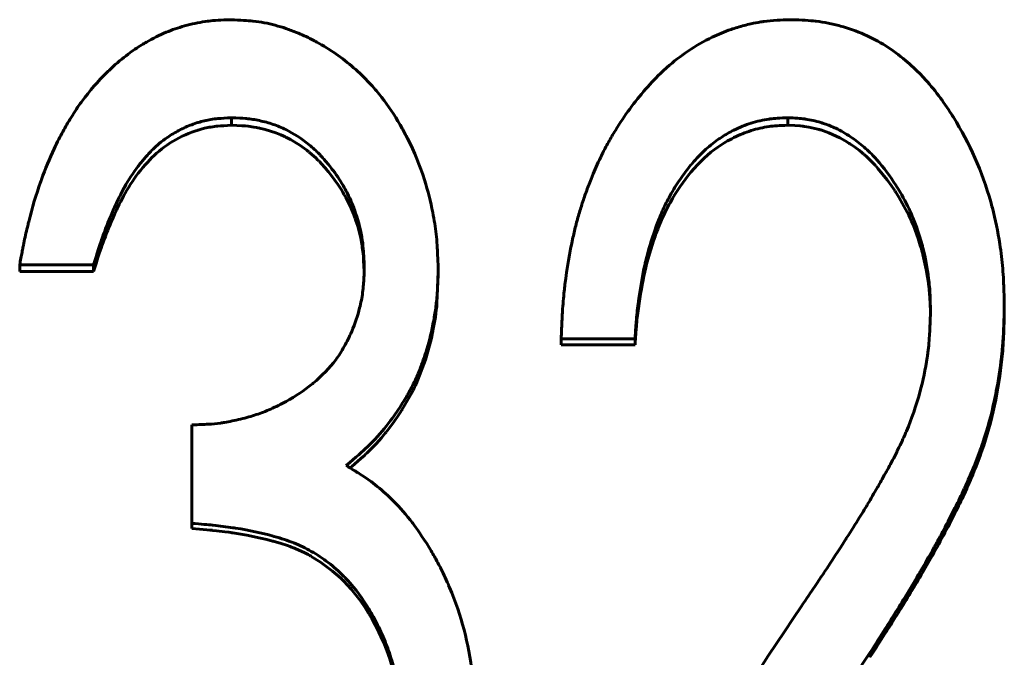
# Model space of a CAD drawing. Header units: millimetres. Extents: x 0 to 428, y 0 to 297.
# Tile 15 of 26: x 119.81 to 124.42, y 156.3 to 159.29. Entities that reach past the tile are written whole.
import ezdxf

# ---------------------------------------------------------------- set-up
doc = ezdxf.new("R2010")
doc.units = ezdxf.units.MM
doc.linetypes.add('K5LT_BASIC', pattern=[0])
doc.layers.add('Системный слой (1)', color=251, linetype='Continuous', true_color=0x6c6c6c)

# ---------------------------------------------------------------- blocks, each defined once
blk = doc.blocks.new('U8')
at = {"layer": 'Системный слой (1)', "color": 150, "linetype": 'K5LT_BASIC', "lineweight": 60, "true_color": 0x0080ff}
for p, q in [((120.6504, 156.9009), (120.6153, 156.9037)), ((120.685, 156.8979), (120.6504, 156.9009)), ((120.6993, 156.8966), (120.685, 156.8979)), ((120.7056, 156.896), (120.6993, 156.8966)), ((120.7086, 156.8957), (120.7056, 156.896)), ((120.7101, 156.8956), (120.7086, 156.8957)), ((120.7108, 156.8955), (120.7101, 156.8956)), ((120.7111, 156.8955), (120.7108, 156.8955)), ((120.7113, 156.8954), (120.7111, 156.8955)), ((120.7114, 156.8954), (120.7113, 156.8954)), ((120.7297, 156.8935), (120.7114, 156.8954)), ((120.7689, 156.8888), (120.7297, 156.8935)), ((120.7881, 156.8862), (120.7689, 156.8888)), ((120.7977, 156.8849), (120.7881, 156.8862)), ((120.8024, 156.8842), (120.7977, 156.8849)), ((120.8048, 156.8838), (120.8024, 156.8842)), ((120.806, 156.8837), (120.8048, 156.8838)), ((120.8066, 156.8836), (120.806, 156.8837)), ((120.8069, 156.8835), (120.8066, 156.8836)), ((120.807, 156.8835), (120.8069, 156.8835)), ((120.8725, 156.8726), (120.807, 156.8835)), ((120.9363, 156.8593), (120.8725, 156.8726)), ((120.9666, 156.8519), (120.9363, 156.8593)), ((120.9814, 156.848), (120.9666, 156.8519)), ((120.9886, 156.846), (120.9814, 156.848)), ((120.9922, 156.845), (120.9886, 156.846)), ((120.994, 156.8445), (120.9922, 156.845)), ((120.9949, 156.8443), (120.994, 156.8445)), ((120.9954, 156.8442), (120.9949, 156.8443)), ((120.9956, 156.8441), (120.9954, 156.8442)), ((120.9957, 156.8441), (120.9956, 156.8441)), ((121.0328, 156.8332), (120.9957, 156.8441)), ((121.0624, 156.8236), (121.0328, 156.8332)), ((121.0755, 156.819), (121.0624, 156.8236)), ((121.0817, 156.8167), (121.0755, 156.819)), ((121.0847, 156.8156), (121.0817, 156.8167)), ((121.0861, 156.815), (121.0847, 156.8156)), ((121.0869, 156.8147), (121.0861, 156.815)), ((121.0872, 156.8146), (121.0869, 156.8147)), ((121.0874, 156.8145), (121.0872, 156.8146)), ((121.0875, 156.8145), (121.0874, 156.8145)), ((121.1127, 156.8042), (121.0875, 156.8145)), ((121.1439, 156.7896), (121.1127, 156.8042)), ((121.1594, 156.7817), (121.1439, 156.7896)), ((121.167, 156.7775), (121.1594, 156.7817)), ((121.1709, 156.7754), (121.167, 156.7775)), ((121.1728, 156.7744), (121.1709, 156.7754)), ((121.1737, 156.7738), (121.1728, 156.7744)), ((121.1742, 156.7736), (121.1737, 156.7738)), ((121.1744, 156.7734), (121.1742, 156.7736)), ((121.1746, 156.7734), (121.1744, 156.7734)), ((121.2183, 156.7465), (121.1746, 156.7734)), ((121.2746, 156.7046), (121.2183, 156.7465)), ((121.3013, 156.6813), (121.2746, 156.7046)), ((121.3144, 156.6692), (121.3013, 156.6813)), ((121.3208, 156.6629), (121.3144, 156.6692)), ((121.324, 156.6598), (121.3208, 156.6629)), ((121.3256, 156.6582), (121.324, 156.6598)), ((121.3264, 156.6574), (121.3256, 156.6582)), ((121.3268, 156.657), (121.3264, 156.6574)), ((121.327, 156.6568), (121.3268, 156.657)), ((121.3271, 156.6567), (121.327, 156.6568)), ((121.3619, 156.6192), (121.3271, 156.6567)), ((121.4053, 156.5644), (121.3619, 156.6192)), ((121.4255, 156.5352), (121.4053, 156.5644)), ((121.4352, 156.5202), (121.4255, 156.5352)), ((121.44, 156.5125), (121.4352, 156.5202)), ((121.4423, 156.5087), (121.44, 156.5125)), ((121.4435, 156.5067), (121.4423, 156.5087)), ((121.4441, 156.5057), (121.4435, 156.5067)), ((121.4444, 156.5053), (121.4441, 156.5057)), ((121.4445, 156.505), (121.4444, 156.5053)), ((121.4446, 156.5049), (121.4445, 156.505)), ((121.4575, 156.4828), (121.4446, 156.5049)), ((121.4741, 156.4524), (121.4575, 156.4828)), ((121.4823, 156.4365), (121.4741, 156.4524)), ((121.4863, 156.4284), (121.4823, 156.4365)), ((121.4884, 156.4243), (121.4863, 156.4284)), ((121.4894, 156.4223), (121.4884, 156.4243)), ((121.4899, 156.4212), (121.4894, 156.4223)), ((121.4901, 156.4207), (121.4899, 156.4212)), ((121.4903, 156.4205), (121.4901, 156.4207)), ((121.4903, 156.4203), (121.4903, 156.4205)), ((121.5009, 156.3981), (121.4903, 156.4203)), ((121.5157, 156.3647), (121.5009, 156.3981)), ((121.5225, 156.3483), (121.5157, 156.3647)), ((121.5257, 156.3402), (121.5225, 156.3483)), ((121.5273, 156.3361), (121.5257, 156.3402)), ((121.528, 156.3341), (121.5273, 156.3361)), ((121.5284, 156.3331), (121.528, 156.3341)), ((121.5286, 156.3326), (121.5284, 156.3331)), ((121.5287, 156.3323), (121.5286, 156.3326)), ((121.5288, 156.3322), (121.5287, 156.3323)), ((121.5428, 156.2927), (121.5288, 156.3322)), ((121.5634, 156.2215), (121.5428, 156.2927)), ((121.572, 156.1846), (121.5634, 156.2215)), ((121.5759, 156.1658), (121.572, 156.1846)), ((121.5777, 156.1563), (121.5759, 156.1658)), ((121.5785, 156.1516), (121.5777, 156.1563)), ((121.579, 156.1492), (121.5785, 156.1516)), ((121.5792, 156.148), (121.579, 156.1492)), ((121.5793, 156.1474), (121.5792, 156.148)), ((121.5794, 156.1471), (121.5793, 156.1474)), ((121.5794, 156.1469), (121.5794, 156.1471)), ((121.5801, 156.143), (121.5794, 156.1469)), ((121.5869, 156.0974), (121.5801, 156.143)), ((121.5894, 156.0745), (121.5869, 156.0974)), ((121.5905, 156.063), (121.5894, 156.0745)), ((121.591, 156.0572), (121.5905, 156.063)), ((121.5912, 156.0543), (121.591, 156.0572)), ((121.5914, 156.0529), (121.5912, 156.0543)), ((121.5914, 156.0522), (121.5914, 156.0529)), ((121.5914, 156.0518), (121.5914, 156.0522)), ((121.5915, 156.0516), (121.5914, 156.0518)), ((121.5915, 156.0515), (121.5915, 156.0516)), ((121.5958, 155.9635), (121.5915, 156.0515))]:
    blk.add_line(p, q, dxfattribs=at)
blk = doc.blocks.new('U26')
at = {"layer": 'Системный слой (1)', "color": 150, "linetype": 'K5LT_BASIC', "lineweight": 60, "true_color": 0x0080ff}
for p, q in [((120.826, 158.7929), (120.801, 158.7938)), ((120.8489, 158.7917), (120.826, 158.7929)), ((120.8583, 158.791), (120.8489, 158.7917)), ((120.8625, 158.7907), (120.8583, 158.791)), ((120.8645, 158.7905), (120.8625, 158.7907)), ((120.8655, 158.7904), (120.8645, 158.7905)), ((120.8659, 158.7904), (120.8655, 158.7904)), ((120.8662, 158.7903), (120.8659, 158.7904)), ((120.8663, 158.7903), (120.8662, 158.7903)), ((120.8664, 158.7903), (120.8663, 158.7903)), ((120.8792, 158.7889), (120.8664, 158.7903)), ((120.905, 158.7852), (120.8792, 158.7889)), ((120.918, 158.7829), (120.905, 158.7852)), ((120.9245, 158.7816), (120.918, 158.7829)), ((120.9278, 158.7809), (120.9245, 158.7816)), ((120.9294, 158.7806), (120.9278, 158.7809)), ((120.9302, 158.7804), (120.9294, 158.7806)), ((120.9307, 158.7803), (120.9302, 158.7804)), ((120.9309, 158.7803), (120.9307, 158.7803)), ((120.931, 158.7802), (120.9309, 158.7803)), ((120.9577, 158.7739), (120.931, 158.7802)), ((121.0081, 158.7582), (120.9577, 158.7739)), ((121.0319, 158.7489), (121.0081, 158.7582)), ((121.0434, 158.7438), (121.0319, 158.7489)), ((121.0491, 158.7412), (121.0434, 158.7438)), ((121.0519, 158.7398), (121.0491, 158.7412)), ((121.0533, 158.7391), (121.0519, 158.7398)), ((121.054, 158.7388), (121.0533, 158.7391)), ((121.0543, 158.7386), (121.054, 158.7388)), ((121.0545, 158.7385), (121.0543, 158.7386)), ((121.0546, 158.7385), (121.0545, 158.7385)), ((121.0771, 158.7268), (121.0546, 158.7385)), ((121.121, 158.6998), (121.0771, 158.7268)), ((121.1427, 158.6844), (121.121, 158.6998)), ((121.1534, 158.6763), (121.1427, 158.6844)), ((121.1588, 158.6721), (121.1534, 158.6763)), ((121.1615, 158.6699), (121.1588, 158.6721)), ((121.1628, 158.6688), (121.1615, 158.6699)), ((121.1635, 158.6683), (121.1628, 158.6688)), ((121.1638, 158.668), (121.1635, 158.6683)), ((121.164, 158.6679), (121.1638, 158.668)), ((121.1641, 158.6678), (121.164, 158.6679)), ((121.1775, 158.6566), (121.1641, 158.6678)), ((121.1955, 158.6405), (121.1775, 158.6566)), ((121.204, 158.6322), (121.1955, 158.6405)), ((121.2082, 158.6281), (121.204, 158.6322)), ((121.2102, 158.626), (121.2082, 158.6281)), ((121.2113, 158.6249), (121.2102, 158.626)), ((121.2118, 158.6244), (121.2113, 158.6249)), ((121.212, 158.6241), (121.2118, 158.6244)), ((121.2121, 158.624), (121.212, 158.6241)), ((121.2122, 158.6239), (121.2121, 158.624)), ((121.2222, 158.6134), (121.2122, 158.6239)), ((121.2383, 158.5953), (121.2222, 158.6134)), ((121.2467, 158.5854), (121.2383, 158.5953)), ((121.251, 158.5803), (121.2467, 158.5854)), ((121.2531, 158.5776), (121.251, 158.5803)), ((121.2542, 158.5763), (121.2531, 158.5776)), ((121.2548, 158.5757), (121.2542, 158.5763)), ((121.255, 158.5753), (121.2548, 158.5757)), ((121.2552, 158.5752), (121.255, 158.5753)), ((121.2552, 158.5751), (121.2552, 158.5752)), ((121.266, 158.5616), (121.2552, 158.5751)), ((121.3006, 158.5145), (121.266, 158.5616)), ((121.3157, 158.4912), (121.3006, 158.5145)), ((121.3227, 158.4797), (121.3157, 158.4912)), ((121.3261, 158.4739), (121.3227, 158.4797)), ((121.3277, 158.471), (121.3261, 158.4739)), ((121.3286, 158.4696), (121.3277, 158.471)), ((121.329, 158.4689), (121.3286, 158.4696)), ((121.3292, 158.4685), (121.329, 158.4689)), ((121.3293, 158.4684), (121.3292, 158.4685)), ((121.3293, 158.4683), (121.3293, 158.4684)), ((121.3357, 158.4568), (121.3293, 158.4683)), ((121.3608, 158.405), (121.3357, 158.4568)), ((121.3721, 158.3778), (121.3608, 158.405)), ((121.3774, 158.3638), (121.3721, 158.3778)), ((121.3799, 158.3568), (121.3774, 158.3638)), ((121.3812, 158.3532), (121.3799, 158.3568)), ((121.3818, 158.3515), (121.3812, 158.3532)), ((121.3821, 158.3506), (121.3818, 158.3515)), ((121.3823, 158.3501), (121.3821, 158.3506)), ((121.3823, 158.3499), (121.3823, 158.3501)), ((121.3824, 158.3498), (121.3823, 158.3499)), ((121.3919, 158.3206), (121.3824, 158.3498)), ((121.4046, 158.2718), (121.3919, 158.3206)), ((121.4095, 158.2477), (121.4046, 158.2718)), ((121.4116, 158.2357), (121.4095, 158.2477)), ((121.4125, 158.2297), (121.4116, 158.2357)), ((121.413, 158.2267), (121.4125, 158.2297)), ((121.4132, 158.2252), (121.413, 158.2267)), ((121.4133, 158.2245), (121.4132, 158.2252)), ((121.4134, 158.2241), (121.4133, 158.2245)), ((121.4134, 158.2239), (121.4134, 158.2241)), ((121.4134, 158.2238), (121.4134, 158.2239)), ((121.4135, 158.2229), (121.4134, 158.2238)), ((121.4171, 158.1928), (121.4135, 158.2229)), ((121.4186, 158.1764), (121.4171, 158.1928)), ((121.4192, 158.1679), (121.4186, 158.1764)), ((121.4195, 158.1636), (121.4192, 158.1679)), ((121.4197, 158.1614), (121.4195, 158.1636)), ((121.4198, 158.1603), (121.4197, 158.1614)), ((121.4198, 158.1597), (121.4198, 158.1603)), ((121.4198, 158.1594), (121.4198, 158.1597)), ((121.4198, 158.1593), (121.4198, 158.1594)), ((121.4198, 158.1592), (121.4198, 158.1593)), ((121.4224, 158.1085), (121.4198, 158.1592))]:
    blk.add_line(p, q, dxfattribs=at)
blk = doc.blocks.new('U32')
at = {"layer": 'Системный слой (1)', "color": 150, "linetype": 'K5LT_BASIC', "lineweight": 60, "true_color": 0x0080ff}
for p, q in [((123.4413, 158.7922), (123.408, 158.7938)), ((123.4664, 158.7903), (123.4413, 158.7922)), ((123.4769, 158.7893), (123.4664, 158.7903)), ((123.4816, 158.7888), (123.4769, 158.7893)), ((123.4838, 158.7885), (123.4816, 158.7888)), ((123.4849, 158.7883), (123.4838, 158.7885)), ((123.4854, 158.7883), (123.4849, 158.7883)), ((123.4857, 158.7882), (123.4854, 158.7883)), ((123.4858, 158.7882), (123.4857, 158.7882)), ((123.4859, 158.7882), (123.4858, 158.7882)), ((123.5064, 158.7849), (123.4859, 158.7882)), ((123.5343, 158.7791), (123.5064, 158.7849)), ((123.5483, 158.7756), (123.5343, 158.7791)), ((123.5553, 158.7736), (123.5483, 158.7756)), ((123.5588, 158.7727), (123.5553, 158.7736)), ((123.5606, 158.7721), (123.5588, 158.7727)), ((123.5614, 158.7719), (123.5606, 158.7721)), ((123.5619, 158.7718), (123.5614, 158.7719)), ((123.5621, 158.7717), (123.5619, 158.7718)), ((123.5622, 158.7717), (123.5621, 158.7717)), ((123.5999, 158.7588), (123.5622, 158.7717)), ((123.6517, 158.735), (123.5999, 158.7588)), ((123.6773, 158.7206), (123.6517, 158.735)), ((123.69, 158.7128), (123.6773, 158.7206)), ((123.6963, 158.7088), (123.69, 158.7128)), ((123.6995, 158.7067), (123.6963, 158.7088)), ((123.701, 158.7057), (123.6995, 158.7067)), ((123.7018, 158.7051), (123.701, 158.7057)), ((123.7022, 158.7049), (123.7018, 158.7051)), ((123.7024, 158.7047), (123.7022, 158.7049)), ((123.7025, 158.7047), (123.7024, 158.7047)), ((123.7202, 158.6925), (123.7025, 158.7047)), ((123.7436, 158.675), (123.7202, 158.6925)), ((123.7547, 158.6661), (123.7436, 158.675)), ((123.7601, 158.6616), (123.7547, 158.6661)), ((123.7628, 158.6593), (123.7601, 158.6616)), ((123.7642, 158.6582), (123.7628, 158.6593)), ((123.7648, 158.6576), (123.7642, 158.6582)), ((123.7652, 158.6573), (123.7648, 158.6576)), ((123.7653, 158.6572), (123.7652, 158.6573)), ((123.7654, 158.6571), (123.7653, 158.6572)), ((123.7773, 158.6466), (123.7654, 158.6571)), ((123.7989, 158.6258), (123.7773, 158.6466)), ((123.8097, 158.6148), (123.7989, 158.6258)), ((123.815, 158.609), (123.8097, 158.6148)), ((123.8177, 158.6061), (123.815, 158.609)), ((123.819, 158.6047), (123.8177, 158.6061)), ((123.8197, 158.604), (123.819, 158.6047)), ((123.82, 158.6036), (123.8197, 158.604)), ((123.8202, 158.6034), (123.82, 158.6036)), ((123.8203, 158.6033), (123.8202, 158.6034)), ((123.8307, 158.5916), (123.8203, 158.6033)), ((123.8739, 158.5381), (123.8307, 158.5916)), ((123.8946, 158.5095), (123.8739, 158.5381)), ((123.9047, 158.4948), (123.8946, 158.5095)), ((123.9096, 158.4873), (123.9047, 158.4948)), ((123.9121, 158.4835), (123.9096, 158.4873)), ((123.9133, 158.4816), (123.9121, 158.4835)), ((123.9139, 158.4806), (123.9133, 158.4816)), ((123.9142, 158.4802), (123.9139, 158.4806)), ((123.9144, 158.4799), (123.9142, 158.4802)), ((123.9145, 158.4798), (123.9144, 158.4799)), ((123.9287, 158.4572), (123.9145, 158.4798)), ((123.9605, 158.4009), (123.9287, 158.4572)), ((123.9749, 158.3722), (123.9605, 158.4009)), ((123.9817, 158.3577), (123.9749, 158.3722)), ((123.985, 158.3505), (123.9817, 158.3577)), ((123.9867, 158.3468), (123.985, 158.3505)), ((123.9875, 158.345), (123.9867, 158.3468)), ((123.9879, 158.3441), (123.9875, 158.345)), ((123.9881, 158.3436), (123.9879, 158.3441)), ((123.9882, 158.3434), (123.9881, 158.3436)), ((123.9882, 158.3433), (123.9882, 158.3434)), ((123.9966, 158.3236), (123.9882, 158.3433)), ((124.0188, 158.2633), (123.9966, 158.3236)), ((124.0291, 158.2308), (124.0188, 158.2633)), ((124.0341, 158.2138), (124.0291, 158.2308)), ((124.0365, 158.2052), (124.0341, 158.2138)), ((124.0377, 158.2009), (124.0365, 158.2052)), ((124.0383, 158.1987), (124.0377, 158.2009)), ((124.0386, 158.1976), (124.0383, 158.1987)), ((124.0387, 158.1971), (124.0386, 158.1976)), ((124.0388, 158.1968), (124.0387, 158.1971)), ((124.0388, 158.1967), (124.0388, 158.1968)), ((124.0411, 158.1882), (124.0388, 158.1967)), ((124.057, 158.1173), (124.0411, 158.1882)), ((124.0632, 158.0811), (124.057, 158.1173)), ((124.0659, 158.0627), (124.0632, 158.0811)), ((124.0672, 158.0535), (124.0659, 158.0627)), ((124.0677, 158.0489), (124.0672, 158.0535)), ((124.068, 158.0466), (124.0677, 158.0489)), ((124.0682, 158.0454), (124.068, 158.0466)), ((124.0682, 158.0448), (124.0682, 158.0454)), ((124.0683, 158.0446), (124.0682, 158.0448)), ((124.0683, 158.0444), (124.0683, 158.0446)), ((124.0686, 158.0419), (124.0683, 158.0444)), ((124.0724, 158.0042), (124.0686, 158.0419)), ((124.0738, 157.9856), (124.0724, 158.0042)), ((124.0744, 157.9763), (124.0738, 157.9856)), ((124.0747, 157.9716), (124.0744, 157.9763)), ((124.0748, 157.9693), (124.0747, 157.9716)), ((124.0748, 157.9682), (124.0748, 157.9693)), ((124.0749, 157.9676), (124.0748, 157.9682)), ((124.0749, 157.9673), (124.0749, 157.9676)), ((124.0749, 157.9671), (124.0749, 157.9673)), ((124.0749, 157.967), (124.0749, 157.9671)), ((124.0765, 157.9091), (124.0749, 157.967))]:
    blk.add_line(p, q, dxfattribs=at)
blk = doc.blocks.new('U34')
at = {"layer": 'Системный слой (1)', "color": 150, "linetype": 'K5LT_BASIC', "lineweight": 60, "true_color": 0x0080ff}
for p, q in [((121.7692, 158.0925), (121.7637, 157.9612)), ((121.7622, 157.9449), (121.7604, 157.9283)), ((121.763, 157.9531), (121.7622, 157.9449)), ((121.7634, 157.9572), (121.763, 157.9531)), ((121.7636, 157.9592), (121.7634, 157.9572)), ((121.7637, 157.9607), (121.7636, 157.9602)), ((121.7636, 157.9602), (121.7636, 157.9592)), ((121.7637, 157.9612), (121.7637, 157.9611)), ((121.7637, 157.9611), (121.7637, 157.961)), ((121.7637, 157.961), (121.7637, 157.9607)), ((121.756, 157.8945), (121.7448, 157.8311)), ((121.7604, 157.9283), (121.756, 157.8945)), ((121.7412, 157.8133), (121.7372, 157.7956)), ((121.743, 157.8222), (121.7412, 157.8133)), ((121.744, 157.8267), (121.743, 157.8222)), ((121.7444, 157.8289), (121.744, 157.8267)), ((121.7446, 157.8301), (121.7444, 157.8289)), ((121.7448, 157.8306), (121.7446, 157.8301)), ((121.7448, 157.8311), (121.7448, 157.8309)), ((121.7448, 157.8309), (121.7448, 157.8306)), ((121.7288, 157.761), (121.7097, 157.6946)), ((121.7372, 157.7956), (121.7288, 157.761)), ((121.7097, 157.6946), (121.6657, 157.5806)), ((121.6622, 157.5732), (121.6587, 157.5657)), ((121.664, 157.577), (121.6622, 157.5732)), ((121.6649, 157.5788), (121.664, 157.577)), ((121.6653, 157.5798), (121.6649, 157.5788)), ((121.6655, 157.5802), (121.6653, 157.5798)), ((121.6656, 157.5805), (121.6655, 157.5802)), ((121.6657, 157.5806), (121.6656, 157.5805)), ((121.6513, 157.5507), (121.6354, 157.5206)), ((121.6587, 157.5657), (121.6513, 157.5507)), ((121.6354, 157.5206), (121.6028, 157.4649)), ((121.5834, 157.4349), (121.5632, 157.4057)), ((121.5932, 157.4498), (121.5834, 157.4349)), ((121.598, 157.4574), (121.5932, 157.4498)), ((121.6004, 157.4612), (121.598, 157.4574)), ((121.6016, 157.4631), (121.6004, 157.4612)), ((121.6022, 157.464), (121.6016, 157.4631)), ((121.6025, 157.4645), (121.6022, 157.464)), ((121.6027, 157.4647), (121.6025, 157.4645)), ((121.6028, 157.4649), (121.6027, 157.4647)), ((121.5632, 157.4057), (121.5265, 157.3573)), ((121.5148, 157.343), (121.5029, 157.3288)), ((121.5208, 157.3502), (121.5148, 157.343)), ((121.5237, 157.3538), (121.5208, 157.3502)), ((121.5252, 157.3556), (121.5237, 157.3538)), ((121.5259, 157.3565), (121.5252, 157.3556)), ((121.5263, 157.3569), (121.5259, 157.3565)), ((121.5264, 157.3572), (121.5263, 157.3569)), ((121.5265, 157.3573), (121.5264, 157.3572)), ((121.4782, 157.3013), (121.4375, 157.2599)), ((121.5029, 157.3288), (121.4782, 157.3013)), ((121.4235, 157.2468), (121.4065, 157.2315)), ((121.4309, 157.2536), (121.4235, 157.2468)), ((121.4343, 157.2569), (121.4309, 157.2536)), ((121.436, 157.2584), (121.4343, 157.2569)), ((121.4368, 157.2592), (121.436, 157.2584)), ((121.4372, 157.2596), (121.4368, 157.2592)), ((121.4374, 157.2598), (121.4372, 157.2596)), ((121.4375, 157.2599), (121.4374, 157.2598)), ((121.4375, 157.2599), (121.4375, 157.2599)), ((121.4065, 157.2315), (121.364, 157.1946)), ((121.364, 157.1946), (121.3562, 157.1879))]:
    blk.add_line(p, q, dxfattribs=at)

msp = doc.modelspace()

# ---------------------------------------------------------------- linework, layer by layer
at = {"layer": 'Системный слой (1)', "color": 150, "linetype": 'K5LT_BASIC', "lineweight": 60, "true_color": 0x0080ff}
for p, q in [((120.801, 158.8291), (120.801, 158.7938)), ((123.408, 158.8291), (123.408, 158.7938)), ((120.1538, 158.139), (119.8076, 158.139)), ((119.8076, 158.139), (119.8076, 158.1077)), ((120.1538, 158.139), (120.1538, 158.1077)), ((121.7692, 158.1237), (121.7692, 158.0925)), ((120.1538, 158.1077), (119.8076, 158.1077)), ((124.423, 157.9465), (124.423, 157.9163)), ((122.6922, 157.7934), (122.3461, 157.7934)), ((122.3461, 157.7934), (122.3461, 157.7641)), ((122.6922, 157.7641), (122.3461, 157.7641)), ((122.6922, 157.7934), (122.6922, 157.7641)), ((120.6153, 156.9281), (120.6153, 157.3899)), ((120.6153, 156.9281), (120.6153, 156.9037)), ((123.7929, 156.3214), (123.7929, 156.3005))]:
    msp.add_line(p, q, dxfattribs=at)
for points, knots in [([(119.8076, 158.139), (119.8117, 158.1616), (119.8154, 158.1814), (119.8202, 158.2068), (119.823, 158.2214), (119.8253, 158.2334), (119.8265, 158.2392), (119.8266, 158.2396), (119.832, 158.2663), (119.8376, 158.2916), (119.8456, 158.3249), (119.8475, 158.3327), (119.8664, 158.4074), (119.885, 158.4695), (119.9069, 158.5316), (119.9081, 158.5351), (119.9277, 158.5896), (119.9474, 158.6374), (119.9758, 158.6981), (119.9834, 158.7137), (120.0031, 158.752), (120.0155, 158.7747), (120.0329, 158.8045), (120.0377, 158.8126), (120.0588, 158.8472), (120.0752, 158.8723), (120.0941, 158.8988), (120.0963, 158.9019), (120.1346, 158.9543), (120.174, 158.9998), (120.2234, 159.048), (120.2293, 159.0537), (120.2623, 159.0844), (120.3094, 159.1239), (120.3585, 159.1573), (120.387, 159.175), (120.3938, 159.1791), (120.4318, 159.201), (120.4901, 159.2298), (120.5509, 159.2507), (120.584, 159.26), (120.5878, 159.261), (120.6259, 159.2709), (120.6577, 159.2773), (120.6899, 159.2817), (120.6925, 159.282), (120.7173, 159.2851), (120.7518, 159.2872), (120.7974, 159.2883)], [0, 0, 0, 0, 0.03125, 0.03125, 0.046875, 0.0605469, 0.0605469, 0.0625, 0.0625, 0.109375, 0.109375, 0.125, 0.125, 0.2421875, 0.2421875, 0.25, 0.25, 0.34375, 0.34375, 0.375, 0.375, 0.421875, 0.421875, 0.4375, 0.4375, 0.4921875, 0.4921875, 0.5, 0.5, 0.609375, 0.609375, 0.625, 0.625, 0.6875, 0.734375, 0.734375, 0.75, 0.75, 0.8125, 0.8671875, 0.8671875, 0.875, 0.875, 0.9335938, 0.9335938, 0.9375, 0.9375, 0.9999998, 0.9999998, 0.9999998, 0.9999998]), ([(120.7974, 159.2883), (120.8427, 159.2864), (120.877, 159.2843), (120.901, 159.2818), (120.9014, 159.2817), (120.9195, 159.2797), (120.9367, 159.2772), (120.9711, 159.2706), (120.989, 159.2665), (121.0395, 159.253), (121.0974, 159.2336), (121.1534, 159.208), (121.1849, 159.1919), (121.1931, 159.1875), (121.2601, 159.1506), (121.3205, 159.1085), (121.3992, 159.0404), (121.4238, 159.0166), (121.4653, 158.972), (121.4825, 158.952), (121.5047, 158.9241), (121.5104, 158.9167), (121.5464, 158.8691), (121.5747, 158.8255), (121.6094, 158.7635), (121.618, 158.7472), (121.6574, 158.6691), (121.6836, 158.6047), (121.721, 158.4867), (121.734, 158.4358), (121.7474, 158.3674), (121.7504, 158.35), (121.7582, 158.3003), (121.7619, 158.2667), (121.7644, 158.2309), (121.7645, 158.2294), (121.7661, 158.2054), (121.7676, 158.1704), (121.7692, 158.1237)], [0, 0, 0, 0, 0.0605469, 0.0605469, 0.0625, 0.0625, 0.09375, 0.09375, 0.125, 0.125, 0.1875, 0.234375, 0.234375, 0.25, 0.25, 0.375, 0.375, 0.4375, 0.4375, 0.484375, 0.484375, 0.5, 0.5, 0.59375, 0.59375, 0.625, 0.625, 0.75, 0.75, 0.84375, 0.84375, 0.875, 0.875, 0.9355469, 0.9355469, 0.9375, 0.9375, 0.9999979, 0.9999979, 0.9999979, 0.9999979]), ([(122.3461, 157.7934), (122.3472, 157.8218), (122.3482, 157.8466), (122.3496, 157.8785), (122.3505, 157.8968), (122.3514, 157.9119), (122.3518, 157.9192), (122.3519, 157.9196), (122.3539, 157.9533), (122.3566, 157.9852), (122.361, 158.0272), (122.3622, 158.0374), (122.3725, 158.1232), (122.3851, 158.1967), (122.4035, 158.2787), (122.4057, 158.2884), (122.4134, 158.3206), (122.4188, 158.3415), (122.4303, 158.3825), (122.4365, 158.403), (122.4488, 158.4409), (122.4555, 158.4604), (122.47, 158.5003), (122.4776, 158.5204), (122.4989, 158.5738), (122.5118, 158.6037), (122.5291, 158.6406), (122.5333, 158.6491), (122.5469, 158.6765), (122.5567, 158.695), (122.5773, 158.7321), (122.5885, 158.7511), (122.6424, 158.8389), (122.6895, 158.9032), (122.7446, 158.9663), (122.7477, 158.9699), (122.778, 159.0038), (122.8043, 159.0305), (122.8341, 159.0578), (122.8376, 159.0609), (122.8731, 159.0922), (122.9063, 159.1179), (122.9787, 159.1667), (123.0438, 159.204), (123.1121, 159.2321), (123.1519, 159.2459), (123.1614, 159.249), (123.1932, 159.2587), (123.23, 159.2684), (123.266, 159.2753), (123.2865, 159.2785), (123.2919, 159.2793), (123.3152, 159.2825), (123.3357, 159.2844), (123.3589, 159.2858), (123.3599, 159.2858), (123.3744, 159.2866), (123.3957, 159.2875), (123.4242, 159.2883)], [0, 0, 0, 0, 0.03125, 0.03125, 0.046875, 0.0605469, 0.0605469, 0.0625, 0.0625, 0.109375, 0.109375, 0.125, 0.125, 0.234375, 0.234375, 0.25, 0.25, 0.28125, 0.28125, 0.3125, 0.3125, 0.34375, 0.34375, 0.375, 0.375, 0.421875, 0.421875, 0.4375, 0.4375, 0.46875, 0.46875, 0.5, 0.5, 0.6171875, 0.6171875, 0.625, 0.625, 0.6796875, 0.6796875, 0.6875, 0.6875, 0.75, 0.75, 0.8125, 0.859375, 0.859375, 0.875, 0.875, 0.90625, 0.9296875, 0.9296875, 0.9375, 0.9375, 0.9677734, 0.9677734, 0.96875, 0.96875, 0.9999999, 0.9999999, 0.9999999, 0.9999999]), ([(123.4242, 159.2883), (123.4742, 159.2867), (123.5121, 159.2844), (123.5388, 159.2814), (123.5392, 159.2813), (123.5592, 159.279), (123.5781, 159.276), (123.6161, 159.2684), (123.635, 159.264), (123.6936, 159.2478), (123.7309, 159.2346), (123.8017, 159.2037), (123.8348, 159.1861), (123.8991, 159.1452), (123.957, 159.1028), (124.0105, 159.0527), (124.0379, 159.0241), (124.0416, 159.0201), (124.0688, 158.9908), (124.1133, 158.9375), (124.1561, 158.8756), (124.1786, 158.8405), (124.1817, 158.8357), (124.2607, 158.7095), (124.319, 158.5774), (124.3619, 158.4257), (124.3646, 158.4158), (124.3814, 158.3518), (124.393, 158.2953), (124.4048, 158.2178), (124.4075, 158.1977), (124.4142, 158.1411), (124.4173, 158.1038), (124.4194, 158.0651), (124.4194, 158.0635), (124.4208, 158.0369), (124.422, 157.9982), (124.423, 157.9465)], [0, 0, 0, 0, 0.060547, 0.060547, 0.0625, 0.0625, 0.09375, 0.09375, 0.125, 0.125, 0.1875, 0.1875, 0.25, 0.25, 0.3125, 0.367188, 0.367188, 0.375, 0.375, 0.4375, 0.492188, 0.492188, 0.5, 0.5, 0.734375, 0.734375, 0.75, 0.75, 0.84375, 0.84375, 0.875, 0.875, 0.935547, 0.935547, 0.9375, 0.9375, 1, 1, 1, 1]), ([(120.801, 158.8291), (120.7744, 158.8278), (120.754, 158.8264), (120.7389, 158.825), (120.7385, 158.825), (120.7257, 158.8238), (120.7147, 158.8224), (120.6937, 158.819), (120.6839, 158.8171), (120.6539, 158.81), (120.6239, 158.8008), (120.5941, 158.7885), (120.5742, 158.7796), (120.5638, 158.7745), (120.5355, 158.7598), (120.5038, 158.7406), (120.474, 158.7179), (120.4576, 158.7041), (120.4531, 158.7002), (120.4349, 158.6839), (120.4096, 158.6587), (120.3847, 158.6294), (120.3706, 158.6116), (120.3668, 158.6067), (120.3396, 158.571), (120.3179, 158.5376), (120.297, 158.4998), (120.2955, 158.4971), (120.2859, 158.4792), (120.2692, 158.4462), (120.2516, 158.4075), (120.2419, 158.3853), (120.2406, 158.3822), (120.2229, 158.3412), (120.2078, 158.3028), (120.1939, 158.2631), (120.1934, 158.2615), (120.1836, 158.2335), (120.1705, 158.1929), (120.1538, 158.139)], [0, 0, 0, 0, 0.058594, 0.058594, 0.0625, 0.0625, 0.09375, 0.09375, 0.125, 0.125, 0.1875, 0.21875, 0.21875, 0.25, 0.25, 0.3125, 0.359375, 0.359375, 0.375, 0.375, 0.4375, 0.484375, 0.484375, 0.5, 0.5, 0.617188, 0.617188, 0.625, 0.625, 0.6875, 0.742188, 0.742188, 0.75, 0.75, 0.871094, 0.871094, 0.875, 0.875, 1, 1, 1, 1]), ([(121.423, 158.1255), (121.4224, 158.14), (121.4213, 158.1646), (121.4204, 158.1824), (121.4199, 158.1899), (121.4199, 158.19), (121.4187, 158.2089), (121.4172, 158.2256), (121.4147, 158.246), (121.4141, 158.2506), (121.4075, 158.2972), (121.3971, 158.3397), (121.3714, 158.4145), (121.3587, 158.4448), (121.3395, 158.483), (121.3343, 158.4928), (121.3145, 158.5279), (121.2969, 158.5547), (121.2698, 158.5908), (121.263, 158.5996), (121.2437, 158.6232), (121.2328, 158.636), (121.219, 158.6511), (121.2159, 158.6544), (121.1976, 158.6734), (121.182, 158.6878), (121.1284, 158.7314), (121.0918, 158.7551), (121.036, 158.7826), (121.0066, 158.7947), (120.975, 158.8044), (120.9534, 158.8103), (120.942, 158.813), (120.9104, 158.8198), (120.8901, 158.8231), (120.869, 158.8253), (120.8673, 158.8255), (120.852, 158.8269), (120.8302, 158.8281), (120.801, 158.8291)], [0, 0, 0, 0, 0.03125, 0.060547, 0.060547, 0.0625, 0.0625, 0.109375, 0.109375, 0.125, 0.125, 0.25, 0.25, 0.34375, 0.34375, 0.375, 0.375, 0.46875, 0.46875, 0.5, 0.5, 0.546875, 0.546875, 0.5625, 0.5625, 0.625, 0.625, 0.75, 0.75, 0.8125, 0.84375, 0.84375, 0.875, 0.875, 0.933594, 0.933594, 0.9375, 0.9375, 1, 1, 1, 1]), ([(123.408, 158.8291), (123.3721, 158.8278), (123.3444, 158.8258), (123.3236, 158.8232), (123.3229, 158.8231), (123.3067, 158.8209), (123.2925, 158.8183), (123.2642, 158.8119), (123.2497, 158.8079), (123.2091, 158.7949), (123.1823, 158.784), (123.1355, 158.7607), (123.1165, 158.7499), (123.0924, 158.7344), (123.0862, 158.7302), (123.0588, 158.7109), (123.0184, 158.6779), (122.9795, 158.6372), (122.9592, 158.6136), (122.9563, 158.6103), (122.9365, 158.5866), (122.911, 158.5529), (122.8871, 158.5159), (122.8715, 158.4906), (122.8635, 158.477), (122.8437, 158.4414), (122.8322, 158.4187), (122.8205, 158.3927), (122.819, 158.3891), (122.8126, 158.3744), (122.8035, 158.3523), (122.7941, 158.3276), (122.7887, 158.3128), (122.7873, 158.3087), (122.7688, 158.257), (122.7544, 158.2084), (122.741, 158.1522), (122.7392, 158.1447), (122.7277, 158.0926), (122.7187, 158.0431), (122.7099, 157.9823), (122.7087, 157.9741), (122.7039, 157.9388), (122.7008, 157.9108), (122.6983, 157.8821), (122.6982, 157.8809), (122.6966, 157.861), (122.6946, 157.8321), (122.6922, 157.7934)], [0.0000002, 0.0000002, 0.0000002, 0.0000002, 0.0585938, 0.0585938, 0.0625, 0.0625, 0.09375, 0.09375, 0.125, 0.125, 0.1875, 0.1875, 0.234375, 0.234375, 0.25, 0.25, 0.3125, 0.3671875, 0.3671875, 0.375, 0.375, 0.4375, 0.46875, 0.46875, 0.5, 0.5, 0.5546875, 0.5546875, 0.5625, 0.5625, 0.59375, 0.6171875, 0.6171875, 0.625, 0.625, 0.734375, 0.734375, 0.75, 0.75, 0.859375, 0.859375, 0.875, 0.875, 0.9355469, 0.9355469, 0.9375, 0.9375, 1, 1, 1, 1]), ([(124.0768, 157.9195), (124.0766, 157.9368), (124.0761, 157.9653), (124.0754, 157.9861), (124.075, 157.9953), (124.075, 157.9959), (124.0737, 158.0232), (124.0715, 158.0489), (124.0623, 158.1247), (124.0533, 158.1726), (124.0405, 158.2222), (124.0398, 158.225), (124.0314, 158.2561), (124.0166, 158.305), (123.9999, 158.3486), (123.9906, 158.3705), (123.9896, 158.3729), (123.9728, 158.4113), (123.955, 158.4459), (123.9285, 158.4909), (123.9218, 158.5018), (123.8871, 158.5558), (123.8578, 158.5949), (123.8245, 158.6327), (123.8226, 158.6349), (123.802, 158.6578), (123.7846, 158.6749), (123.7463, 158.7081), (123.7254, 158.724), (123.6798, 158.7547), (123.6394, 158.778), (123.5981, 158.7949), (123.5742, 158.8031), (123.5687, 158.8049), (123.5382, 158.8139), (123.5144, 158.8192), (123.4891, 158.823), (123.487, 158.8233), (123.4685, 158.8258), (123.4425, 158.8277), (123.408, 158.8291)], [0, 0, 0, 0, 0.03125, 0.058594, 0.058594, 0.0625, 0.0625, 0.125, 0.125, 0.242188, 0.242188, 0.25, 0.25, 0.3125, 0.367188, 0.367188, 0.375, 0.375, 0.46875, 0.46875, 0.5, 0.5, 0.617188, 0.617188, 0.625, 0.625, 0.6875, 0.6875, 0.75, 0.75, 0.8125, 0.859375, 0.859375, 0.875, 0.875, 0.933594, 0.933594, 0.9375, 0.9375, 1, 1, 1, 1]), ([(120.801, 158.7938), (120.7727, 158.7924), (120.7514, 158.791), (120.7371, 158.7896), (120.7143, 158.7874), (120.6933, 158.7841), (120.6739, 158.7795), (120.6339, 158.7701), (120.594, 158.7552), (120.5544, 158.7347), (120.5167, 158.7152), (120.4818, 158.6911), (120.4495, 158.6624), (120.4203, 158.6365), (120.3917, 158.6052), (120.3636, 158.5685), (120.338, 158.5352), (120.315, 158.4996), (120.2945, 158.4617), (120.2773, 158.4301), (120.259, 158.3919), (120.2395, 158.3471), (120.2223, 158.3075), (120.2069, 158.2681), (120.1931, 158.2287), (120.1836, 158.2016), (120.1705, 158.1613), (120.1538, 158.1077)], [0, 0, 0, 0, 0.0625, 0.0625, 0.0625, 0.125, 0.125, 0.125, 0.25, 0.25, 0.25, 0.375, 0.375, 0.375, 0.5, 0.5, 0.5, 0.625, 0.625, 0.625, 0.75, 0.75, 0.75, 0.875, 0.875, 0.875, 1, 1, 1, 1]), ([(123.408, 158.7938), (123.3698, 158.7924), (123.3408, 158.7904), (123.3211, 158.7877), (123.2924, 158.7838), (123.2641, 158.7774), (123.2362, 158.7685), (123.2092, 158.7599), (123.1823, 158.749), (123.1556, 158.7358), (123.1288, 158.7226), (123.1039, 158.7079), (123.0807, 158.6917), (123.0368, 158.661), (122.9946, 158.6217), (122.9541, 158.5737), (122.9189, 158.5319), (122.8863, 158.4843), (122.8563, 158.4309), (122.8419, 158.4052), (122.829, 158.3794), (122.8177, 158.3535), (122.8075, 158.3301), (122.7969, 158.3033), (122.786, 158.273), (122.7664, 158.2182), (122.7503, 158.1629), (122.7378, 158.1069), (122.7262, 158.0551), (122.7162, 157.9983), (122.7077, 157.9365), (122.7038, 157.9077), (122.7006, 157.8791), (122.6982, 157.8505), (122.6966, 157.8313), (122.6946, 157.8026), (122.6922, 157.7641)], [0, 0, 0, 0, 0.0625, 0.0625, 0.0625, 0.125, 0.125, 0.125, 0.1875, 0.1875, 0.1875, 0.25, 0.25, 0.25, 0.375, 0.375, 0.375, 0.5, 0.5, 0.5, 0.5625, 0.5625, 0.5625, 0.625, 0.625, 0.625, 0.75, 0.75, 0.75, 0.875, 0.875, 0.875, 0.9375, 0.9375, 0.9375, 1, 1, 1, 1]), ([(120.6153, 157.3899), (120.6482, 157.3907), (120.6732, 157.3916), (120.6907, 157.3926), (120.691, 157.3926), (120.7116, 157.3939), (120.7308, 157.3958), (120.7556, 157.3992), (120.7622, 157.4002), (120.7907, 157.4049), (120.8158, 157.4101), (120.8698, 157.4234), (120.8944, 157.4303), (120.9386, 157.4448), (120.9612, 157.4536), (121.0078, 157.4743), (121.0321, 157.4864), (121.1013, 157.5245), (121.1414, 157.551), (121.1785, 157.5811), (121.1804, 157.5826), (121.2254, 157.62), (121.2606, 157.6563), (121.3035, 157.7139), (121.3169, 157.7345), (121.3418, 157.7789), (121.3535, 157.803), (121.3796, 157.8647), (121.392, 157.9013), (121.4042, 157.9495), (121.4068, 157.9613), (121.4137, 157.9972), (121.4171, 158.0217), (121.4192, 158.0476), (121.4193, 158.0487), (121.4207, 158.0661), (121.4219, 158.0916), (121.423, 158.1255)], [0, 0, 0, 0, 0.0605469, 0.0605469, 0.0625, 0.0625, 0.109375, 0.109375, 0.125, 0.125, 0.1875, 0.1875, 0.25, 0.25, 0.3125, 0.3125, 0.375, 0.375, 0.4921875, 0.4921875, 0.5, 0.5, 0.625, 0.625, 0.6875, 0.6875, 0.75, 0.75, 0.84375, 0.84375, 0.875, 0.875, 0.9355469, 0.9355469, 0.9375, 0.9375, 0.9999979, 0.9999979, 0.9999979, 0.9999979]), ([(121.7692, 158.1237), (121.7686, 158.0943), (121.7678, 158.0686), (121.7664, 158.0356), (121.7655, 158.0167), (121.7645, 158.0011), (121.7639, 157.9935), (121.7638, 157.993), (121.762, 157.9709), (121.7596, 157.9497), (121.7533, 157.9061), (121.7495, 157.8842), (121.7355, 157.8142), (121.7158, 157.7366), (121.6902, 157.6662), (121.6741, 157.6277), (121.6701, 157.6185), (121.6569, 157.5897), (121.6473, 157.5704), (121.6263, 157.5316), (121.6147, 157.5117), (121.5849, 157.4638), (121.5662, 157.4363), (121.54, 157.4014), (121.5336, 157.3931), (121.4995, 157.3505), (121.4708, 157.3188), (121.4395, 157.2883), (121.4382, 157.287), (121.4164, 157.266), (121.3833, 157.2368), (121.3383, 157.1987)], [0, 0, 0, 0, 0.0625, 0.0625, 0.09375, 0.1210938, 0.1210938, 0.125, 0.125, 0.1875, 0.1875, 0.25, 0.25, 0.375, 0.46875, 0.46875, 0.5, 0.5, 0.5625, 0.5625, 0.625, 0.625, 0.71875, 0.71875, 0.75, 0.75, 0.8710938, 0.8710938, 0.875, 0.875, 0.9999999, 0.9999999, 0.9999999, 0.9999999]), ([(124.423, 157.9465), (124.4224, 157.9219), (124.4219, 157.9004), (124.421, 157.8728), (124.4205, 157.857), (124.42, 157.8439), (124.4197, 157.8375), (124.4197, 157.8372), (124.4183, 157.8061), (124.4166, 157.778), (124.4135, 157.7427), (124.4128, 157.7345), (124.4065, 157.6732), (124.3986, 157.6191), (124.3848, 157.5449), (124.381, 157.5257), (124.3625, 157.4386), (124.3442, 157.3719), (124.3209, 157.3028), (124.3193, 157.2982), (124.2962, 157.2316), (124.2689, 157.1644), (124.2356, 157.0915), (124.2349, 157.09), (124.2097, 157.0352), (124.1734, 156.9628), (124.1276, 156.8772), (124.1211, 156.8651), (124.1199, 156.8629), (124.1091, 156.843), (124.0832, 156.7961), (124.0512, 156.7403), (124.0293, 156.7028), (124.0277, 156.7001), (123.9896, 156.6348), (123.9519, 156.5726), (123.913, 156.5104), (123.9122, 156.5091), (123.8868, 156.4687), (123.8472, 156.4063), (123.7929, 156.3214)], [0, 0, 0, 0, 0.03125, 0.03125, 0.046875, 0.060547, 0.060547, 0.0625, 0.0625, 0.109375, 0.109375, 0.125, 0.125, 0.21875, 0.21875, 0.25, 0.25, 0.367188, 0.367188, 0.375, 0.375, 0.498047, 0.498047, 0.5, 0.5, 0.625, 0.640625, 0.640625, 0.644531, 0.644531, 0.6875, 0.746094, 0.746094, 0.75, 0.75, 0.873047, 0.873047, 0.875, 0.875, 1, 1, 1, 1]), ([(123.472, 156.54), (123.4957, 156.5749), (123.5366, 156.6354), (123.5661, 156.6796), (123.5783, 156.6979), (123.5785, 156.6982), (123.6137, 156.7512), (123.648, 156.8039), (123.6826, 156.8579), (123.683, 156.8585), (123.7065, 156.8953), (123.7363, 156.9424), (123.7594, 156.9798), (123.7734, 157.0026), (123.7797, 157.0132), (123.7904, 157.0312), (123.8029, 157.0526), (123.8201, 157.0825), (123.8304, 157.1005), (123.8315, 157.1024), (123.8455, 157.127), (123.8557, 157.1449), (123.8675, 157.1657), (123.8738, 157.1769), (123.8781, 157.1845), (123.8798, 157.1877), (123.8798, 157.1876), (123.8932, 157.2119), (123.906, 157.2366), (123.9206, 157.2661), (123.9223, 157.2695), (123.938, 157.3017), (123.9499, 157.3274), (123.9614, 157.354), (123.9627, 157.3569), (123.9885, 157.4179), (124.0095, 157.4782), (124.0422, 157.5964), (124.0538, 157.6512), (124.0628, 157.7132), (124.0639, 157.7213), (124.0684, 157.7574), (124.0712, 157.7881), (124.0731, 157.8218), (124.0732, 157.8233), (124.0744, 157.8451), (124.0756, 157.877), (124.0768, 157.9195)], [0, 0, 0, 0, 0.0625, 0.123047, 0.123047, 0.125, 0.125, 0.248047, 0.248047, 0.25, 0.25, 0.3125, 0.34375, 0.34375, 0.375, 0.375, 0.40625, 0.433594, 0.433594, 0.4375, 0.4375, 0.46875, 0.46875, 0.484375, 0.498047, 0.498047, 0.5, 0.5, 0.554688, 0.554688, 0.5625, 0.5625, 0.617188, 0.617188, 0.625, 0.625, 0.75, 0.75, 0.859375, 0.859375, 0.875, 0.875, 0.935547, 0.935547, 0.9375, 0.9375, 1, 1, 1, 1]), ([(124.423, 157.9163), (124.4218, 157.8675), (124.4207, 157.8308), (124.4197, 157.8064), (124.4179, 157.7668), (124.4153, 157.7303), (124.4119, 157.6968), (124.4047, 157.6271), (124.3931, 157.5548), (124.3771, 157.4797), (124.3615, 157.4068), (124.3418, 157.3362), (124.3179, 157.2678), (124.2958, 157.2045), (124.268, 157.1365), (124.2345, 157.0639), (124.2097, 157.0102), (124.1774, 156.9462), (124.1376, 156.8719), (124.1178, 156.8349), (124.0981, 156.7991), (124.0785, 156.7646), (124.0629, 156.7372), (124.0456, 156.7074), (124.0266, 156.675), (123.989, 156.6112), (123.9508, 156.5483), (123.9118, 156.4865), (123.8869, 156.4469), (123.8472, 156.3849), (123.7929, 156.3005)], [0, 0, 0, 0, 0.0625, 0.0625, 0.0625, 0.125, 0.125, 0.125, 0.25, 0.25, 0.25, 0.375, 0.375, 0.375, 0.5, 0.5, 0.5, 0.625, 0.625, 0.625, 0.696429, 0.696429, 0.696429, 0.75, 0.75, 0.75, 0.875, 0.875, 0.875, 1, 1, 1, 1]), ([(121.3383, 157.1987), (121.3514, 157.1908), (121.3737, 157.1773), (121.3897, 157.1674), (121.3964, 157.1631), (121.3966, 157.163), (121.4081, 157.1557), (121.4183, 157.1491), (121.4373, 157.1361), (121.4459, 157.1301), (121.4804, 157.1047), (121.5064, 157.0829), (121.5414, 157.0503), (121.5504, 157.0416), (121.5919, 157.0001), (121.6215, 156.9665), (121.6483, 156.9312), (121.6494, 156.9298), (121.6685, 156.9045), (121.6944, 156.8663), (121.7277, 156.8144)], [0, 0, 0, 0, 0.0625, 0.121094, 0.121094, 0.125, 0.125, 0.1875, 0.1875, 0.25, 0.25, 0.4375, 0.4375, 0.5, 0.5, 0.742188, 0.742188, 0.75, 0.75, 1, 1, 1, 1]), ([(121.5961, 155.9744), (121.5954, 155.9959), (121.5939, 156.0323), (121.5924, 156.0586), (121.5916, 156.0696), (121.5915, 156.07), (121.5896, 156.0952), (121.5869, 156.1192), (121.5821, 156.151), (121.5809, 156.1586), (121.5736, 156.1999), (121.5664, 156.2319), (121.5495, 156.294), (121.5397, 156.3245), (121.5179, 156.382), (121.5052, 156.4112), (121.4774, 156.4687), (121.4641, 156.4937), (121.4485, 156.5204), (121.4468, 156.5234), (121.4147, 156.5769), (121.381, 156.6221), (121.3381, 156.6683), (121.3329, 156.6738), (121.304, 156.703), (121.2676, 156.7352), (121.2286, 156.7631), (121.2021, 156.7808), (121.1888, 156.7889), (121.148, 156.8121), (121.1208, 156.8251), (121.0913, 156.8369), (121.089, 156.8378), (121.0645, 156.8473), (121.0351, 156.8569), (120.9981, 156.8674), (120.9967, 156.8678), (120.9427, 156.8832), (120.8841, 156.8957), (120.8157, 156.9064), (120.811, 156.9072), (120.7769, 156.9123), (120.746, 156.9162), (120.7135, 156.9196), (120.7121, 156.9197), (120.6902, 156.922), (120.6581, 156.9247), (120.6153, 156.9281)], [0, 0, 0, 0, 0.03125, 0.060547, 0.060547, 0.0625, 0.0625, 0.109375, 0.109375, 0.125, 0.125, 0.1875, 0.1875, 0.25, 0.25, 0.3125, 0.3125, 0.367188, 0.367188, 0.375, 0.375, 0.484375, 0.484375, 0.5, 0.5, 0.5625, 0.59375, 0.59375, 0.625, 0.625, 0.683594, 0.683594, 0.6875, 0.6875, 0.748047, 0.748047, 0.75, 0.75, 0.867188, 0.867188, 0.875, 0.875, 0.935547, 0.935547, 0.9375, 0.9375, 1, 1, 1, 1]), ([(121.7277, 156.8144), (121.7394, 156.7943), (121.7584, 156.7611), (121.7718, 156.7365), (121.7775, 156.7255), (121.778, 156.7246), (121.7911, 156.6989), (121.8039, 156.6715), (121.8188, 156.6365), (121.8208, 156.6317), (121.8507, 156.5602), (121.8734, 156.4941), (121.9079, 156.3642), (121.9209, 156.2952), (121.9338, 156.1879), (121.9368, 156.1541), (121.9388, 156.1204), (121.9388, 156.119), (121.9402, 156.095), (121.9413, 156.06), (121.9422, 156.0132)], [0, 0, 0, 0, 0.0625, 0.117188, 0.117188, 0.125, 0.125, 0.234375, 0.234375, 0.25, 0.25, 0.5, 0.5, 0.75, 0.75, 0.871094, 0.871094, 0.875, 0.875, 1, 1, 1, 1])]:
    msp.add_open_spline(points, degree=3, knots=knots, dxfattribs=at)
for points in [[(122.2307, 154.6713), (122.6445, 155.295), (123.0582, 155.9181), (123.472, 156.54)], [(123.7929, 156.3214), (123.53, 155.9263), (123.2671, 155.5307), (123.0041, 155.1349)]]:
    msp.add_open_spline(points, degree=3, dxfattribs=at)

# ---------------------------------------------------------------- block references
at = {"layer": 'Системный слой (1)'}
for name in ['U26', 'U32', 'U34', 'U8']:
    msp.add_blockref(name, (0, 0), dxfattribs=at)

doc.saveas('drawing.dxf')
